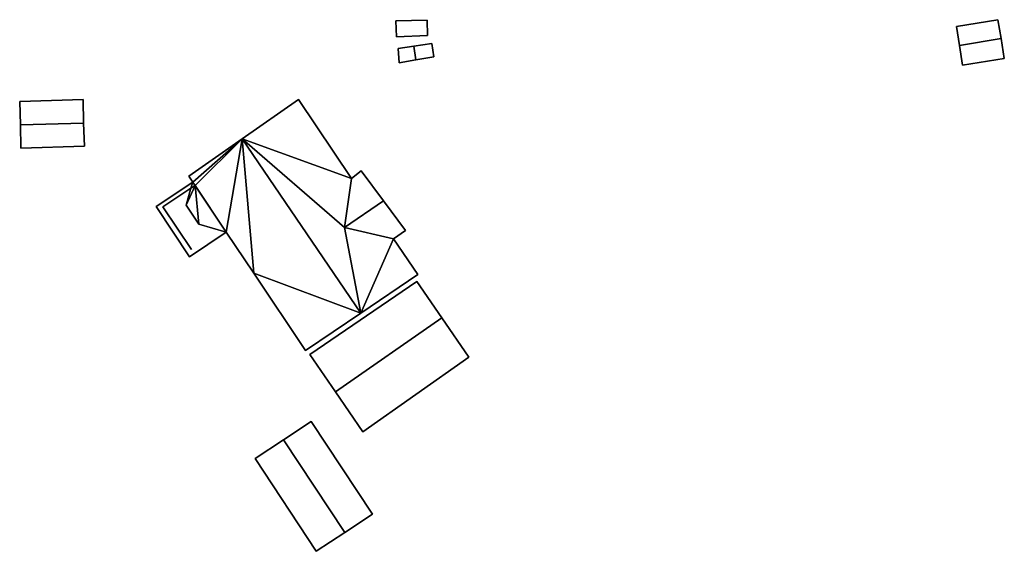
# Model space of a CAD drawing. Header units: inches. Extents: x 92376 to 92599, y 1600251 to 1600367.
# Tile 1 of 9: x 92376 to 92440, y 1600260 to 1600295. Entities that reach past the tile are written whole.
import ezdxf

# ---------------------------------------------------------------- set-up
doc = ezdxf.new("R2010")
doc.units = ezdxf.units.IN
doc.header["$MEASUREMENT"] = 0
doc.layers.add('Bygning', color=10, linetype='Continuous')

msp = doc.modelspace()

# ---------------------------------------------------------------- linework, layer by layer
at = {"layer": 'Bygning', "color": 74, "true_color": 0x55aa00}
for points in [[(92400.815, 1600294.762, 113.01), (92402.847, 1600294.805, 113.01), (92402.847, 1600294.805, 111.042), (92400.815, 1600294.762, 111.077)], [(92400.861, 1600293.72, 113.01), (92402.874, 1600293.813, 113.01), (92402.847, 1600294.805, 113.01), (92400.815, 1600294.762, 113.01)], [(92400.861, 1600293.72, 113.01), (92402.874, 1600293.813, 113.01), (92402.847, 1600294.805, 113.01), (92400.815, 1600294.762, 113.01)], [(92400.861, 1600293.72, 113.01), (92400.815, 1600294.762, 113.01), (92400.815, 1600294.762, 111.077), (92400.861, 1600293.72, 110.994)], [(92402.847, 1600294.805, 113.01), (92402.874, 1600293.813, 113.01), (92402.874, 1600293.813, 110.897), (92402.847, 1600294.805, 111.042)], [(92437.179, 1600294.381, 112.7), (92439.871, 1600294.828, 112.7), (92439.871, 1600294.828, 111.063), (92437.179, 1600294.381, 111.003)], [(92440.072, 1600293.603, 113.38), (92439.871, 1600294.828, 112.7), (92437.179, 1600294.381, 112.7), (92437.37, 1600293.166, 113.38)], [(92440.072, 1600293.603, 113.38), (92439.871, 1600294.828, 112.7), (92437.179, 1600294.381, 112.7), (92437.37, 1600293.166, 113.38)], [(92439.871, 1600294.828, 112.7), (92440.072, 1600293.603, 113.38), (92440.072, 1600293.603, 111.021), (92439.871, 1600294.828, 111.063)], [(92437.37, 1600293.166, 113.38), (92437.179, 1600294.381, 112.7), (92437.179, 1600294.381, 111.003), (92437.37, 1600293.166, 110.869)], [(92402.874, 1600293.813, 113.01), (92400.861, 1600293.72, 113.01), (92400.861, 1600293.72, 110.994), (92402.874, 1600293.813, 110.897)], [(92437.37, 1600293.166, 113.38), (92437.58, 1600291.87, 112.7), (92440.282, 1600292.307, 112.7), (92440.072, 1600293.603, 113.38)], [(92437.37, 1600293.166, 113.38), (92437.58, 1600291.87, 112.7), (92440.282, 1600292.307, 112.7), (92440.072, 1600293.603, 113.38)], [(92440.072, 1600293.603, 113.38), (92440.282, 1600292.307, 112.7), (92440.282, 1600292.307, 110.765), (92440.072, 1600293.603, 111.021)], [(92400.953, 1600292.967, 112.68), (92401.977, 1600293.114, 113.4), (92401.977, 1600293.114, 110.922), (92400.953, 1600292.967, 110.943)], [(92401.977, 1600293.114, 113.4), (92400.953, 1600292.967, 112.68), (92401.031, 1600292.035, 112.69), (92402.116, 1600292.22, 113.4)], [(92401.977, 1600293.114, 113.4), (92400.953, 1600292.967, 112.68), (92401.031, 1600292.035, 112.69), (92402.116, 1600292.22, 113.4)], [(92401.031, 1600292.035, 112.69), (92400.953, 1600292.967, 112.68), (92400.953, 1600292.967, 110.943), (92401.031, 1600292.035, 110.958)], [(92401.977, 1600293.114, 113.4), (92403.142, 1600293.277, 112.68), (92403.142, 1600293.277, 110.902), (92401.977, 1600293.114, 110.922)], [(92402.116, 1600292.22, 113.4), (92403.272, 1600292.413, 112.68), (92403.142, 1600293.277, 112.68), (92401.977, 1600293.114, 113.4)], [(92402.116, 1600292.22, 113.4), (92403.272, 1600292.413, 112.68), (92403.142, 1600293.277, 112.68), (92401.977, 1600293.114, 113.4)], [(92403.142, 1600293.277, 112.68), (92403.272, 1600292.413, 112.68), (92403.272, 1600292.413, 110.91), (92403.142, 1600293.277, 110.902)], [(92437.58, 1600291.87, 112.7), (92437.37, 1600293.166, 113.38), (92437.37, 1600293.166, 110.869), (92437.58, 1600291.87, 110.603)], [(92402.116, 1600292.22, 113.4), (92401.031, 1600292.035, 112.69), (92401.031, 1600292.035, 110.958), (92402.116, 1600292.22, 110.939)], [(92403.272, 1600292.413, 112.68), (92402.116, 1600292.22, 113.4), (92402.116, 1600292.22, 110.939), (92403.272, 1600292.413, 110.91)], [(92440.282, 1600292.307, 112.7), (92437.58, 1600291.87, 112.7), (92437.58, 1600291.87, 110.603), (92440.282, 1600292.307, 110.765)], [(92376.408, 1600289.53, 114.25), (92380.523, 1600289.644, 114.25), (92380.523, 1600289.644, 112.017), (92376.408, 1600289.53, 112.778)], [(92380.557, 1600288.122, 115.16), (92380.523, 1600289.644, 114.25), (92376.408, 1600289.53, 114.25), (92376.452, 1600288.018, 115.16)], [(92380.557, 1600288.122, 115.16), (92380.523, 1600289.644, 114.25), (92376.408, 1600289.53, 114.25), (92376.452, 1600288.018, 115.16)], [(92380.523, 1600289.644, 114.25), (92380.557, 1600288.122, 115.16), (92380.557, 1600288.122, 112), (92380.523, 1600289.644, 112.017)], [(92390.84, 1600287.101, 117.13), (92394.502, 1600289.656, 113.95), (92394.502, 1600289.656, 111.379), (92390.84, 1600287.101, 111.433)], [(92394.502, 1600289.656, 113.95), (92397.934, 1600284.533, 113.95), (92397.934, 1600284.533, 111.052), (92394.502, 1600289.656, 111.379)], [(92376.452, 1600288.018, 115.16), (92376.408, 1600289.53, 114.25), (92376.408, 1600289.53, 112.778), (92376.452, 1600288.018, 112.816)], [(92376.452, 1600288.018, 115.16), (92376.487, 1600286.506, 114.25), (92380.602, 1600286.62, 114.25), (92380.557, 1600288.122, 115.16)], [(92376.452, 1600288.018, 115.16), (92376.487, 1600286.506, 114.25), (92380.602, 1600286.62, 114.25), (92380.557, 1600288.122, 115.16)], [(92376.487, 1600286.506, 114.25), (92376.452, 1600288.018, 115.16), (92376.452, 1600288.018, 112.816), (92376.487, 1600286.506, 113.37)], [(92380.557, 1600288.122, 115.16), (92380.602, 1600286.62, 114.25), (92380.602, 1600286.62, 111.963), (92380.557, 1600288.122, 112)], [(92387.381, 1600284.68, 113.95), (92390.84, 1600287.101, 117.13), (92390.84, 1600287.101, 111.433), (92387.381, 1600284.68, 111.583)], [(92380.602, 1600286.62, 114.25), (92376.487, 1600286.506, 114.25), (92376.487, 1600286.506, 113.37), (92380.602, 1600286.62, 111.963)], [(92387.632, 1600284.305, 113.954), (92387.381, 1600284.68, 113.95), (92387.381, 1600284.68, 111.583), (92387.632, 1600284.305, 111.571)], [(92397.48, 1600281.362, 115.53), (92400.011, 1600283.083, 115.53), (92398.566, 1600285.029, 113.95), (92397.934, 1600284.533, 113.95)], [(92397.48, 1600281.362, 115.53), (92400.011, 1600283.083, 115.53), (92398.566, 1600285.029, 113.95), (92397.934, 1600284.533, 113.95)], [(92397.934, 1600284.533, 113.95), (92398.566, 1600285.029, 113.95), (92398.566, 1600285.029, 111.005), (92397.934, 1600284.533, 111.052)], [(92398.566, 1600285.029, 113.95), (92400.011, 1600283.083, 115.53), (92400.011, 1600283.083, 110.99), (92398.566, 1600285.029, 111.005)], [(92385.253, 1600282.709, 113.09), (92387.632, 1600284.304, 113.09), (92387.632, 1600284.304, 112.74), (92385.253, 1600282.709, 112.74)], [(92385.253, 1600282.709, 113.09), (92387.632, 1600284.304, 113.09), (92387.632, 1600284.304, 112.74), (92385.253, 1600282.709, 112.74)], [(92389.807, 1600281.051, 113.09), (92387.632, 1600284.304, 113.09), (92385.253, 1600282.709, 113.09), (92387.429, 1600279.456, 113.09)], [(92389.807, 1600281.051, 113.09), (92387.632, 1600284.304, 113.09), (92385.253, 1600282.709, 113.09), (92387.429, 1600279.456, 113.09)], [(92385.768, 1600282.731, 111.475), (92387.519, 1600283.901, 111.475), (92387.519, 1600283.901, 112.225), (92385.768, 1600282.731, 112.225)], [(92385.768, 1600282.731, 111.475), (92387.519, 1600283.901, 111.475), (92387.519, 1600283.901, 112.225), (92385.768, 1600282.731, 112.225)], [(92387.207, 1600282.793, 113.76), (92387.519, 1600283.901, 113.659), (92387.519, 1600283.901, 111.58), (92387.207, 1600282.793, 111.608)], [(92387.519, 1600283.901, 112.849), (92387.632, 1600284.305, 112.849), (92387.632, 1600284.305, 111.571), (92387.519, 1600283.901, 111.58)], [(92387.519, 1600283.901, 113.659), (92387.785, 1600284.079, 113.659), (92387.785, 1600284.079, 112.849), (92387.519, 1600283.901, 112.849)], [(92387.519, 1600283.901, 112.849), (92387.785, 1600284.079, 112.849), (92387.785, 1600284.079, 113.599), (92387.519, 1600283.901, 113.599)], [(92387.519, 1600283.901, 112.849), (92387.785, 1600284.079, 112.849), (92387.785, 1600284.079, 113.599), (92387.519, 1600283.901, 113.599)], [(92387.785, 1600284.079, 113.957), (92387.632, 1600284.305, 113.954), (92387.632, 1600284.305, 111.571), (92387.785, 1600284.079, 111.564)], [(92387.632, 1600284.305, 112.849), (92387.785, 1600284.079, 112.849), (92387.785, 1600284.079, 111.564), (92387.632, 1600284.305, 111.571)], [(92387.632, 1600284.304, 113.09), (92389.807, 1600281.051, 113.09), (92389.807, 1600281.051, 112.74), (92387.632, 1600284.304, 112.74)], [(92387.632, 1600284.304, 113.09), (92389.807, 1600281.051, 113.09), (92389.807, 1600281.051, 112.74), (92387.632, 1600284.304, 112.74)], [(92389.811, 1600281.05, 113.992), (92387.785, 1600284.079, 113.957), (92387.785, 1600284.079, 111.564), (92389.811, 1600281.05, 111.53)], [(92387.785, 1600284.079, 113.659), (92389.811, 1600281.05, 113.659), (92389.811, 1600281.05, 111.53), (92387.785, 1600284.079, 111.564)], [(92387.429, 1600279.456, 113.09), (92385.253, 1600282.709, 113.09), (92385.253, 1600282.709, 112.74), (92387.429, 1600279.456, 112.74)], [(92387.429, 1600279.456, 113.09), (92385.253, 1600282.709, 113.09), (92385.253, 1600282.709, 112.74), (92387.429, 1600279.456, 112.74)], [(92385.703, 1600282.688, 111.475), (92385.768, 1600282.731, 111.475), (92385.768, 1600282.731, 112.225), (92385.703, 1600282.688, 112.225)], [(92385.703, 1600282.688, 111.475), (92385.768, 1600282.731, 111.475), (92385.768, 1600282.731, 112.225), (92385.703, 1600282.688, 112.225)], [(92387.56, 1600279.919, 111.475), (92385.703, 1600282.688, 111.475), (92385.703, 1600282.688, 112.225), (92387.56, 1600279.919, 112.225)], [(92387.56, 1600279.919, 111.475), (92385.703, 1600282.688, 111.475), (92385.703, 1600282.688, 112.225), (92387.56, 1600279.919, 112.225)], [(92388.029, 1600281.573, 113.76), (92387.207, 1600282.793, 113.76), (92387.207, 1600282.793, 111.608), (92388.029, 1600281.573, 111.598)], [(92397.48, 1600281.362, 115.53), (92400.654, 1600280.627, 113.95), (92401.437, 1600281.159, 113.95), (92400.011, 1600283.083, 115.53)], [(92397.48, 1600281.362, 115.53), (92400.654, 1600280.627, 113.95), (92401.437, 1600281.159, 113.95), (92400.011, 1600283.083, 115.53)], [(92400.011, 1600283.083, 115.53), (92401.437, 1600281.159, 113.95), (92401.437, 1600281.159, 110.983), (92400.011, 1600283.083, 110.99)], [(92389.811, 1600281.05, 113.659), (92388.029, 1600281.573, 113.76), (92388.029, 1600281.573, 111.598), (92389.811, 1600281.05, 111.53)], [(92389.807, 1600281.051, 113.09), (92387.429, 1600279.456, 113.09), (92387.429, 1600279.456, 112.74), (92389.807, 1600281.051, 112.74)], [(92389.807, 1600281.051, 113.09), (92387.429, 1600279.456, 113.09), (92387.429, 1600279.456, 112.74), (92389.807, 1600281.051, 112.74)], [(92391.595, 1600278.388, 114.022), (92389.811, 1600281.05, 113.992), (92389.811, 1600281.05, 111.53), (92391.595, 1600278.388, 111.561)], [(92401.437, 1600281.159, 113.95), (92400.654, 1600280.627, 113.95), (92400.654, 1600280.627, 111.032), (92401.437, 1600281.159, 110.983)], [(92400.654, 1600280.627, 113.95), (92402.231, 1600278.299, 113.97), (92402.231, 1600278.299, 111.015), (92400.654, 1600280.627, 111.032)], [(92394.951, 1600273.376, 114.08), (92391.595, 1600278.388, 114.022), (92391.595, 1600278.388, 111.561), (92394.951, 1600273.376, 111.581)], [(92402.231, 1600278.299, 113.97), (92398.54, 1600275.803, 117.13), (92398.54, 1600275.803, 111.304), (92402.231, 1600278.299, 111.015)], [(92395.225, 1600273.129, 113.84), (92402.17, 1600277.85, 113.93), (92402.17, 1600277.85, 111.029), (92395.225, 1600273.129, 111.573)], [(92403.786, 1600275.501, 115.71), (92402.17, 1600277.85, 113.93), (92395.225, 1600273.129, 113.84), (92396.89, 1600270.709, 115.81)], [(92403.786, 1600275.501, 115.71), (92402.17, 1600277.85, 113.93), (92395.225, 1600273.129, 113.84), (92396.89, 1600270.709, 115.81)], [(92402.17, 1600277.85, 113.93), (92403.786, 1600275.501, 115.71), (92403.786, 1600275.501, 111.038), (92402.17, 1600277.85, 111.029)], [(92398.54, 1600275.803, 117.13), (92394.951, 1600273.376, 114.08), (92394.951, 1600273.376, 111.581), (92398.54, 1600275.803, 111.304)], [(92396.89, 1600270.709, 115.81), (92398.67, 1600268.106, 113.56), (92405.548, 1600272.948, 113.7), (92403.786, 1600275.501, 115.71)], [(92396.89, 1600270.709, 115.81), (92398.67, 1600268.106, 113.56), (92405.548, 1600272.948, 113.7), (92403.786, 1600275.501, 115.71)], [(92403.786, 1600275.501, 115.71), (92405.548, 1600272.948, 113.7), (92405.548, 1600272.948, 111.015), (92403.786, 1600275.501, 111.038)], [(92396.89, 1600270.709, 115.81), (92395.225, 1600273.129, 113.84), (92395.225, 1600273.129, 111.573), (92396.89, 1600270.709, 111.523)], [(92405.548, 1600272.948, 113.7), (92398.67, 1600268.106, 113.56), (92398.67, 1600268.106, 111.541), (92405.548, 1600272.948, 111.015)], [(92398.67, 1600268.106, 113.56), (92396.89, 1600270.709, 115.81), (92396.89, 1600270.709, 111.523), (92398.67, 1600268.106, 111.541)], [(92393.525, 1600267.596, 114.93), (92395.324, 1600268.784, 113.98), (92395.324, 1600268.784, 111.664), (92393.525, 1600267.596, 111.783)], [(92397.497, 1600261.579, 114.93), (92399.296, 1600262.768, 113.98), (92395.324, 1600268.784, 113.98), (92393.525, 1600267.596, 114.93)], [(92397.497, 1600261.579, 114.93), (92399.296, 1600262.768, 113.98), (92395.324, 1600268.784, 113.98), (92393.525, 1600267.596, 114.93)], [(92395.324, 1600268.784, 113.98), (92399.296, 1600262.768, 113.98), (92399.296, 1600262.768, 111.68), (92395.324, 1600268.784, 111.664)], [(92391.675, 1600266.378, 113.98), (92393.525, 1600267.596, 114.93), (92393.525, 1600267.596, 111.783), (92391.675, 1600266.378, 111.905)], [(92393.525, 1600267.596, 114.93), (92391.675, 1600266.378, 113.98), (92395.647, 1600260.361, 113.98), (92397.497, 1600261.579, 114.93)], [(92393.525, 1600267.596, 114.93), (92391.675, 1600266.378, 113.98), (92395.647, 1600260.361, 113.98), (92397.497, 1600261.579, 114.93)], [(92395.647, 1600260.361, 113.98), (92391.675, 1600266.378, 113.98), (92391.675, 1600266.378, 111.905), (92395.647, 1600260.361, 111.984)], [(92399.296, 1600262.768, 113.98), (92397.497, 1600261.579, 114.93), (92397.497, 1600261.579, 111.829), (92399.296, 1600262.768, 111.68)], [(92397.497, 1600261.579, 114.93), (92395.647, 1600260.361, 113.98), (92395.647, 1600260.361, 111.984), (92397.497, 1600261.579, 111.829)]]:
    msp.add_3dface(points, dxfattribs=at)

# ---------------------------------------------------------------- meshes
mesh = msp.add_polyface(dxfattribs=at)
corners = [(92394.502, 1600289.656, 113.95), (92390.84, 1600287.101, 117.13), (92397.934, 1600284.533, 113.95), (92398.54, 1600275.803, 117.13), (92397.48, 1600281.362, 115.53), (92402.231, 1600278.299, 113.97), (92400.654, 1600280.627, 113.95)]
mesh.append_faces([[corners[k] for k in face] for face in [(2, 1, 4), (4, 3, 6), (3, 5, 6), (1, 3, 4), (0, 1, 2)]])
mesh = msp.add_polyface(dxfattribs=at)
corners = [(92394.502, 1600289.656, 113.95), (92390.84, 1600287.101, 117.13), (92397.934, 1600284.533, 113.95), (92398.54, 1600275.803, 117.13), (92397.48, 1600281.362, 115.53), (92402.231, 1600278.299, 113.97), (92400.654, 1600280.627, 113.95)]
mesh.append_faces([[corners[k] for k in face] for face in [(2, 1, 4), (4, 3, 6), (3, 5, 6), (1, 3, 4), (0, 1, 2)]])
mesh = msp.add_polyface(dxfattribs=at)
corners = [(92394.951, 1600273.376, 114.08), (92398.54, 1600275.803, 117.13), (92391.595, 1600278.388, 114.022), (92390.84, 1600287.101, 117.13), (92389.811, 1600281.05, 113.992), (92387.381, 1600284.68, 113.95), (92387.632, 1600284.305, 113.954), (92387.785, 1600284.079, 113.957)]
mesh.append_faces([[corners[k] for k in face] for face in [(7, 3, 6), (4, 3, 7), (3, 5, 6), (2, 3, 4), (1, 3, 2), (0, 1, 2)]])
mesh = msp.add_polyface(dxfattribs=at)
corners = [(92394.951, 1600273.376, 114.08), (92398.54, 1600275.803, 117.13), (92391.595, 1600278.388, 114.022), (92390.84, 1600287.101, 117.13), (92389.811, 1600281.05, 113.992), (92387.381, 1600284.68, 113.95), (92387.632, 1600284.305, 113.954), (92387.785, 1600284.079, 113.957)]
mesh.append_faces([[corners[k] for k in face] for face in [(7, 3, 6), (4, 3, 7), (3, 5, 6), (2, 3, 4), (1, 3, 2), (0, 1, 2)]])
mesh = msp.add_polyface(dxfattribs=at)
corners = [(92389.811, 1600281.05, 113.659), (92387.785, 1600284.079, 113.659), (92388.029, 1600281.573, 113.76), (92387.207, 1600282.793, 113.76), (92387.519, 1600283.901, 113.659)]
mesh.append_faces([[corners[k] for k in face] for face in [(1, 4, 3), (2, 1, 3), (0, 1, 2)]])
mesh = msp.add_polyface(dxfattribs=at)
corners = [(92389.811, 1600281.05, 113.659), (92387.785, 1600284.079, 113.659), (92388.029, 1600281.573, 113.76), (92387.207, 1600282.793, 113.76), (92387.519, 1600283.901, 113.659)]
mesh.append_faces([[corners[k] for k in face] for face in [(1, 4, 3), (2, 1, 3), (0, 1, 2)]])

doc.saveas('drawing.dxf')
